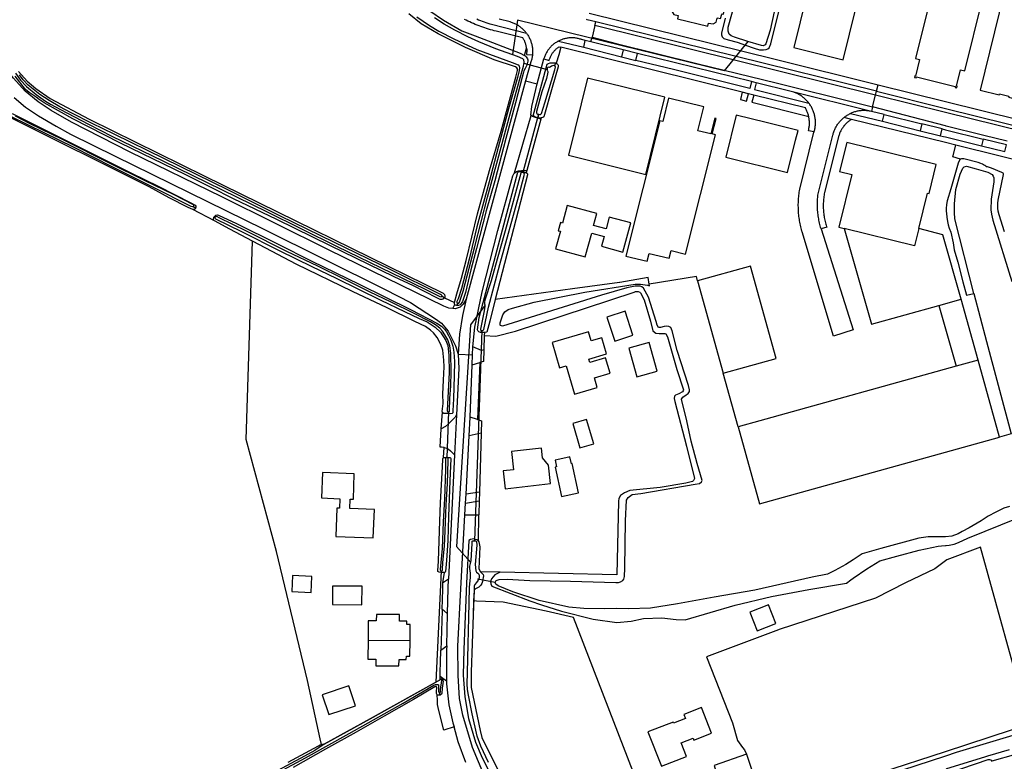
# Model space of a CAD drawing. Header units: metres. Extents: x 174423 to 274510, y 410991 to 462742.
# Tile 241 of 256: x 175045.37 to 175048.46, y 462723.08 to 462725.41. Entities that reach past the tile are written whole.
import ezdxf

# ---------------------------------------------------------------- set-up
doc = ezdxf.new("R2010")
doc.units = ezdxf.units.M
doc.layers.add('N-XX-AL-LIJN_0.20-G', color=7, linetype='Continuous', lineweight=25)

# ---------------------------------------------------------------- blocks, each defined once
blk = doc.blocks.new('Situatie')
at = {"lineweight": -3}
for p, q in [((-8.8706, 11.7813), (-8.8793, 11.7447)), ((-8.8706, 11.7813), (-8.8678, 11.7929)), ((-7.9875, 11.5626), (-8.8706, 11.7813)), ((-7.9846, 11.5743), (-8.8678, 11.7929)), ((-8.8829, 11.7297), (-8.8793, 11.7447)), ((-8.4073, 11.5715), (-8.9779, 11.7134)), ((-8.9057, 11.713), (-8.787, 11.6832)), ((-8.8829, 11.7297), (-8.9007, 11.7342)), ((-8.7817, 11.7047), (-8.8829, 11.7297)), ((-8.3776, 11.6048), (-8.7361, 11.6934)), ((-9.0939, 11.6625), (-9.0207, 11.6433)), ((-8.9948, 11.6637), (-8.9978, 11.6544)), ((-9.0889, 11.6074), (-9.0518, 11.5978)), ((-8.3634, 11.6013), (-8.3776, 11.6048)), ((-7.9846, 11.5743), (-7.9795, 11.5949)), ((-8.3701, 11.5623), (-8.3873, 11.5666)), ((-7.9968, 11.525), (-7.9875, 11.5626)), ((-7.9875, 11.5626), (-7.9846, 11.5743)), ((-9.0475, 11.5021), (-9.0969, 11.3187)), ((-9.0475, 11.5021), (-9.0503, 11.4908)), ((-7.9605, 11.5011), (-7.8418, 11.4718)), ((-9.0402, 11.4862), (-9.0845, 11.3248)), ((-8.0629, 11.4861), (-8.0866, 11.4919)), ((-7.9656, 11.48), (-7.8471, 11.4505)), ((-9.0969, 11.3187), (-9.0964, 11.3209)), ((-10.133, 11.2116), (-10.1266, 11.2071)), ((-10.0687, 11.1793), (-10.066, 11.1778)), ((-9.3441, 10.9232), (-9.3522, 10.9295)), ((-9.3433, 10.9247), (-9.3441, 10.9232)), ((-9.3019, 10.9075), (-9.3061, 10.9007)), ((-7.6649, 10.7288), (-7.7184, 10.9205)), ((-9.317, 10.8912), (-9.3114, 10.9037)), ((-7.7883, 10.9008), (-7.7342, 10.7095)), ((-9.2266, 10.8223), (-9.2488, 10.1603)), ((-9.2281, 10.8156), (-9.2266, 10.8223)), ((-9.2551, 10.7452), (-9.254, 10.7702)), ((-9.2563, 10.714), (-9.2551, 10.7452)), ((-8.4196, 10.5188), (-8.4666, 10.6874)), ((-9.3313, 10.5661), (-9.3364, 10.4223)), ((-9.3313, 10.5661), (-9.3321, 10.5603)), ((-9.306, 10.556), (-9.3121, 10.431)), ((-9.2657, 10.4902), (-9.2632, 10.5496)), ((-9.2757, 10.3069), (-9.2657, 10.4902)), ((-9.2287, 10.4992), (-9.2657, 10.4902)), ((-9.3364, 10.4223), (-9.3364, 10.4226)), ((-9.2772, 10.2788), (-9.2757, 10.3069)), ((-9.2772, 10.2788), (-9.2342, 10.2856)), ((-9.2334, 10.3137), (-9.2757, 10.3069)), ((-9.2334, 10.3137), (-9.2342, 10.2856)), ((-9.2793, 10.2417), (-9.2772, 10.2788)), ((-9.3537, 10.0662), (-9.3714, 9.7154)), ((-9.353, 10.0609), (-9.3537, 10.0662)), ((-9.1843, 10.0286), (-9.2393, 10.0399)), ((-9.1683, 10.0613), (-9.2304, 10.0627)), ((-9.2507, 10.0052), (-9.2521, 9.9714)), ((-9.5841, 9.8477), (-9.4517, 9.8462)), ((-9.3593, 9.6809), (-9.3596, 9.6749)), ((-7.5472, 9.4882), (-7.6212, 9.4669))]:
    blk.add_line(p, q, dxfattribs=at)
for points in [[(-9.3897, 11.828), (-9.3467, 11.7982), (-9.2886, 11.7651), (-9.2469, 11.7489), (-9.1051, 11.6942), (-9.0914, 11.6869), (-9.0853, 11.7099), (-9.0854, 11.711), (-9.0858, 11.7134), (-9.0862, 11.7158), (-9.0867, 11.7182), (-9.0873, 11.7206), (-9.0879, 11.7229), (-9.0887, 11.7252), (-9.0895, 11.7275), (-9.0904, 11.7298), (-9.0913, 11.732), (-9.0924, 11.7342), (-9.0935, 11.7364), (-9.0946, 11.7386), (-9.0959, 11.7406), (-9.0968, 11.7421), (-9.1809, 11.7631), (-9.187, 11.7647), (-9.1931, 11.7664), (-9.1992, 11.7681), (-9.2052, 11.77), (-9.2112, 11.7719), (-9.2172, 11.7739), (-9.2232, 11.776), (-9.2291, 11.7781), (-9.235, 11.7803), (-9.2409, 11.7826), (-9.2467, 11.785), (-9.2525, 11.7874), (-9.2583, 11.79), (-9.2641, 11.7925), (-9.2698, 11.7952), (-9.2755, 11.7979), (-9.2811, 11.8007)], [(-10.6834, 11.6364), (-10.657, 11.6059), (-10.6292, 11.5835), (-10.5842, 11.5517), (-10.4612, 11.4869), (-10.0994, 11.3087), (-9.348, 10.9396), (-9.3441, 10.9347), (-9.3426, 10.93), (-9.3429, 10.9254), (-9.3433, 10.9247), (-9.3117, 10.9096), (-9.3117, 10.9097), (-9.3052, 10.9372), (-9.29, 10.9869), (-9.2752, 11.0422), (-9.2398, 11.1885), (-9.2019, 11.325), (-9.1655, 11.4492), (-9.1192, 11.6185), (-9.1138, 11.6398), (-9.114, 11.645), (-9.1164, 11.6486), (-9.1198, 11.6509), (-9.1876, 11.6734), (-9.2779, 11.7124), (-9.3637, 11.7552), (-9.4172, 11.7865), (-9.4559, 11.8179)], [(-9.4303, 11.809), (-9.3911, 11.7817), (-9.361, 11.7639), (-9.3139, 11.7393), (-9.2419, 11.7062), (-9.1306, 11.6651), (-9.1114, 11.6574), (-9.1082, 11.6532), (-9.1078, 11.6488), (-9.1083, 11.6402), (-9.1135, 11.6176), (-9.1419, 11.5187), (-9.1748, 11.3979), (-9.2026, 11.29), (-9.2418, 11.1478), (-9.2661, 11.046), (-9.2902, 10.9543), (-9.3007, 10.921), (-9.3051, 10.9126), (-9.3049, 10.9089), (-9.3019, 10.9075), (-9.2989, 10.9075), (-9.2965, 10.9114), (-9.2845, 10.9452), (-9.248, 11.086), (-9.2084, 11.2411), (-9.1753, 11.3598), (-9.1371, 11.5031), (-9.1073, 11.6094), (-9.0955, 11.6534), (-9.0933, 11.6657), (-9.0935, 11.6731), (-9.0974, 11.6766), (-9.1138, 11.6839), (-9.1817, 11.7081), (-9.2353, 11.7305), (-9.2705, 11.7462), (-9.3112, 11.767), (-9.3442, 11.7853), (-9.3749, 11.8052)], [(-10.6975, 11.5545), (-10.662, 11.5245), (-10.6208, 11.497), (-10.565, 11.4642), (-10.5198, 11.4395), (-10.3795, 11.3702), (-9.914, 11.142), (-9.5298, 10.9512), (-9.451, 10.9102), (-9.3715, 10.8585), (-9.3528, 10.8445), (-9.3321, 10.8199), (-9.3085, 10.7735), (-9.3007, 10.7471), (-9.299, 10.702), (-9.306, 10.556), (-9.3104, 10.5496), (-9.3182, 10.5403), (-9.3313, 10.5285), (-9.3405, 10.52), (-9.3536, 10.512), (-9.3497, 10.5647)], [(-9.317, 10.8912), (-9.3298, 10.8925), (-9.3461, 10.8982), (-9.7068, 11.075), (-10.0445, 11.242), (-10.333, 11.3832), (-10.5168, 11.4775), (-10.581, 11.514), (-10.622, 11.541), (-10.663, 11.575), (-10.6995, 11.616), (-10.7468, 11.6762), (-11.0905, 12.24), (-11.1, 12.2566), (-11.1408, 12.3286), (-11.122, 12.3318), (-11.0886, 12.2761), (-11.082, 12.2651)], [(-9.3441, 10.9232), (-9.3486, 10.9199), (-9.3518, 10.9193), (-9.3568, 10.9198), (-9.3673, 10.9242), (-9.4416, 10.9622), (-9.5019, 10.9911), (-9.702, 11.0882), (-9.8709, 11.1707), (-10.0074, 11.2365), (-10.0772, 11.2722), (-10.16, 11.3125), (-10.3625, 11.4108), (-10.5132, 11.4879), (-10.6031, 11.5383), (-10.6189, 11.5486), (-10.6283, 11.5554), (-10.65, 11.5705), (-10.6619, 11.5802), (-10.6945, 11.6225)], [(-10.6935, 11.6312), (-10.6773, 11.6095), (-10.6585, 11.5891), (-10.6284, 11.5639), (-10.5985, 11.5433), (-10.5835, 11.5344), (-10.5517, 11.5173), (-10.4632, 11.4707), (-10.3898, 11.4337), (-10.2301, 11.3559), (-9.904, 11.196), (-9.6829, 11.0869), (-9.4041, 10.9515), (-9.3583, 10.9289), (-9.3544, 10.9281), (-9.3522, 10.9295), (-9.3514, 10.9313), (-9.3526, 10.9332), (-9.3557, 10.9353), (-9.5127, 11.0132), (-9.6922, 11.0998), (-9.86, 11.1817), (-10.0233, 11.263), (-10.2246, 11.3615), (-10.3833, 11.4391), (-10.4521, 11.4731), (-10.5182, 11.5071), (-10.5533, 11.5255), (-10.5874, 11.5453), (-10.6168, 11.5648), (-10.6326, 11.5766), (-10.6531, 11.5937), (-10.669, 11.6104), (-10.6804, 11.6257)], [(-8.4604, 11.8048), (-8.4726, 11.7571), (-8.4726, 11.7517), (-8.4705, 11.7459), (-8.4645, 11.741), (-8.4509, 11.7358), (-8.4233, 11.7285), (-8.3963, 11.7193), (-8.3692, 11.7101), (-8.353, 11.7049), (-8.34, 11.7044), (-8.3316, 11.7055), (-8.3263, 11.7075), (-8.3226, 11.7112), (-8.3172, 11.7232), (-8.2858, 11.851)], [(-8.2773, 11.9593), (-8.3194, 11.7668), (-8.3322, 11.7233), (-8.3343, 11.7201), (-8.341, 11.7175), (-8.3468, 11.7182), (-8.3888, 11.7315), (-8.4309, 11.7448), (-8.4418, 11.749), (-8.4476, 11.7542), (-8.4512, 11.7633), (-8.4513, 11.7758), (-8.4111, 11.9183)], [(-9.2421, 11.8019), (-9.2363, 11.7995), (-9.2306, 11.7973), (-9.2248, 11.7951), (-9.219, 11.793), (-9.2132, 11.7909), (-9.2073, 11.789), (-9.2014, 11.7871), (-9.1955, 11.7853), (-9.0857, 11.7573), (-9.0874, 11.7595), (-9.0892, 11.7616), (-9.091, 11.7638), (-9.0929, 11.7658), (-9.0948, 11.7678), (-9.0968, 11.7697), (-9.0989, 11.7716), (-9.101, 11.7735), (-9.1031, 11.7752), (-9.1053, 11.7769), (-9.1076, 11.7785), (-9.1099, 11.7801), (-9.1122, 11.7816), (-9.1146, 11.7831), (-9.1171, 11.7844), (-9.1195, 11.7857), (-9.122, 11.7869), (-9.1246, 11.7881), (-9.1271, 11.7892), (-9.1297, 11.7902), (-9.1324, 11.7911), (-9.135, 11.792), (-9.1373, 11.7926), (-9.1712, 11.8014)], [(-8.4662, 11.8175), (-8.4298, 11.9638), (-8.5998, 12.006), (-8.6359, 11.8596), (-8.6312, 11.8584), (-8.635, 11.8429), (-8.625, 11.8404), (-8.6286, 11.826), (-8.6222, 11.816), (-8.6086, 11.8126), (-8.611, 11.8028), (-8.5153, 11.7791), (-8.5127, 11.7889), (-8.4985, 11.7863), (-8.489, 11.792), (-8.4858, 11.8041), (-8.4851, 11.804), (-8.4846, 11.8057), (-8.4748, 11.8033), (-8.4713, 11.8169), (-8.4698, 11.8184), (-8.4662, 11.8175)], [(-8.0896, 11.6735), (-8.0299, 11.9166), (-8.1849, 11.955), (-8.2449, 11.7118), (-8.0896, 11.6735)], [(-7.6515, 11.8641), (-7.8067, 11.9024), (-7.8623, 11.6772), (-7.849, 11.6739), (-7.8617, 11.6225), (-7.8638, 11.6231), (-7.8651, 11.6179), (-7.8599, 11.6167), (-7.8591, 11.6199), (-7.7365, 11.5896), (-7.7373, 11.5864), (-7.7322, 11.5851), (-7.7309, 11.5903), (-7.733, 11.5908), (-7.7203, 11.6423), (-7.707, 11.6389), (-7.6515, 11.8641)], [(-8.8678, 11.7929), (-8.8945, 11.7995), (-8.8972, 11.8002)], [(-8.8887, 11.8199), (-8.3033, 11.6751), (-7.9795, 11.5949)], [(-7.5081, 11.5404), (-7.4334, 11.8443), (-7.5839, 11.8817), (-7.6587, 11.5778), (-7.5983, 11.5628), (-7.5975, 11.566), (-7.5682, 11.5587), (-7.569, 11.5555), (-7.5081, 11.5404)], [(-9.8359, 9.4637), (-9.7399, 9.5152), (-9.7353, 9.5183), (-9.7305, 9.5197), (-9.7346, 9.537), (-9.7743, 9.7209), (-9.8722, 10.127), (-9.9675, 10.4787), (-9.9476, 11.1028), (-10.0191, 11.1404), (-10.0667, 11.1665), (-10.1358, 11.2026), (-10.1499, 11.2088), (-10.2094, 11.2394), (-10.2732, 11.2735), (-10.7181, 11.4959), (-11.1131, 11.6934), (-11.2811, 11.7728)], [(-8.3888, 11.7315), (-8.4639, 11.6386), (-9.1144, 11.7978), (-9.13, 11.6897)], [(-9.0857, 11.7573), (-9.0842, 11.7552), (-9.0826, 11.7529), (-9.0811, 11.7506), (-9.0797, 11.7482), (-9.0783, 11.7458), (-9.077, 11.7433), (-9.0757, 11.7408), (-9.0746, 11.7383), (-9.0735, 11.7357), (-9.0725, 11.7331), (-9.0715, 11.7305), (-9.0707, 11.7279), (-9.0699, 11.7252), (-9.0692, 11.7225), (-9.0685, 11.7198), (-9.068, 11.717), (-9.0675, 11.7143), (-9.0671, 11.7115), (-9.0668, 11.7088), (-9.0665, 11.706), (-9.0664, 11.7032), (-9.0663, 11.7004), (-9.0663, 11.6976), (-9.0664, 11.6948), (-9.0666, 11.692), (-9.0668, 11.6893), (-9.0669, 11.6887)], [(-8.9852, 11.7324), (-8.9455, 11.7227), (-8.9057, 11.713), (-8.9007, 11.7342), (-8.912, 11.7371), (-8.9125, 11.7373), (-8.9151, 11.7381), (-8.9176, 11.7389), (-8.9203, 11.7397), (-8.9229, 11.7403), (-8.9255, 11.7409), (-8.9282, 11.7414), (-8.9308, 11.7418), (-8.9335, 11.7421), (-8.9362, 11.7423), (-8.9389, 11.7425), (-8.9416, 11.7426), (-8.9443, 11.7426), (-8.947, 11.7425), (-8.9497, 11.7424), (-8.9524, 11.7421), (-8.9551, 11.7418), (-8.9578, 11.7414), (-8.9604, 11.741), (-8.9631, 11.7404), (-8.9657, 11.7398), (-8.9683, 11.7391), (-8.9709, 11.7383), (-8.9735, 11.7375), (-8.976, 11.7365), (-8.9785, 11.7355), (-8.981, 11.7344), (-8.9834, 11.7333), (-8.9852, 11.7324)], [(-8.8793, 11.7447), (-8.8035, 11.7251), (-8.546, 11.6611), (-8.3002, 11.6006), (-8.0389, 11.5358), (-7.9968, 11.525)], [(-9.0853, 11.7099), (-9.0852, 11.7086), (-9.085, 11.7061), (-9.0849, 11.7037), (-9.0854, 11.6897), (-9.0669, 11.6887), (-9.0671, 11.6865), (-9.0675, 11.6837), (-9.068, 11.681), (-9.0685, 11.6783), (-9.0692, 11.6755), (-9.0699, 11.6728), (-9.0707, 11.6702), (-9.0715, 11.6675), (-9.0889, 11.6074), (-9.2755, 10.9203), (-9.2845, 10.905), (-9.2944, 10.8956), (-9.3101, 10.8905), (-9.317, 10.8912)], [(-9.039, 11.4905), (-9.0402, 11.4862), (-9.0663, 11.4953), (-9.0719, 11.4997), (-9.0693, 11.5269), (-9.0518, 11.5978), (-9.0311, 11.6761), (-9.0144, 11.671), (-9.0138, 11.6733), (-9.0131, 11.6756), (-9.0123, 11.6779), (-9.0114, 11.6801), (-9.0105, 11.6824), (-9.0095, 11.6845), (-9.0084, 11.6867), (-9.0072, 11.6888), (-9.006, 11.6909), (-9.0047, 11.6929), (-9.0034, 11.6949), (-9.0019, 11.6969), (-9.0004, 11.6988), (-8.9989, 11.7006), (-8.9973, 11.7024), (-8.9956, 11.7042), (-8.9939, 11.7058), (-8.9921, 11.7075), (-8.9903, 11.709), (-8.9884, 11.7106), (-8.9865, 11.712), (-8.9845, 11.7134), (-8.9826, 11.7146), (-8.9779, 11.7134), (-8.9844, 11.6896), (-8.9919, 11.6624)], [(-8.9852, 11.7324), (-8.9882, 11.7308), (-8.9906, 11.7294), (-8.9928, 11.728), (-8.9951, 11.7265), (-8.9973, 11.7249), (-8.9995, 11.7233), (-9.0016, 11.7216), (-9.0036, 11.7198), (-9.0056, 11.718), (-9.0076, 11.7161), (-9.0094, 11.7142), (-9.0113, 11.7122), (-9.0131, 11.7102), (-9.0148, 11.7081), (-9.0164, 11.7059), (-9.018, 11.7038), (-9.0195, 11.7015), (-9.021, 11.6992), (-9.0224, 11.6969), (-9.0237, 11.6946), (-9.0249, 11.6922), (-9.0261, 11.6897), (-9.0272, 11.6873), (-9.0282, 11.6848), (-9.0292, 11.6822), (-9.0301, 11.6797), (-9.0309, 11.6771), (-9.0311, 11.6761)], [(-9.0914, 11.6869), (-9.091, 11.6867), (-9.0862, 11.683), (-9.0826, 11.6769), (-9.0818, 11.6733), (-9.0816, 11.6694), (-9.0844, 11.6562), (-9.088, 11.6499), (-9.0903, 11.646), (-9.0938, 11.6387), (-9.0966, 11.6305), (-9.0992, 11.619), (-9.1199, 11.5384), (-9.151, 11.4259), (-9.1855, 11.2931), (-9.2121, 11.1979), (-9.2428, 11.0794), (-9.2605, 11.013), (-9.2779, 10.9418), (-9.2871, 10.9135), (-9.291, 10.9071), (-9.2942, 10.9031), (-9.2999, 10.901), (-9.3061, 10.9007)], [(-8.787, 11.6832), (-8.7414, 11.671), (-8.7361, 11.6934), (-8.7817, 11.7047), (-8.787, 11.6832)], [(-9.0503, 11.4908), (-9.0539, 11.4916), (-9.0598, 11.4938), (-9.0649, 11.497), (-9.0206, 11.6596), (-9.0165, 11.6621), (-9.0107, 11.6638), (-9.003, 11.6642), (-8.9948, 11.6637)], [(-8.9978, 11.6544), (-9.0001, 11.6551), (-9.004, 11.6545), (-9.0071, 11.653), (-9.0107, 11.6508), (-9.0137, 11.6496), (-9.0174, 11.6499), (-9.019, 11.6492), (-9.0205, 11.6468), (-9.0207, 11.6423), (-9.0204, 11.6396), (-9.0195, 11.6387), (-9.0181, 11.6366), (-9.0181, 11.6342), (-9.0232, 11.6151), (-9.0369, 11.573), (-9.0538, 11.5104), (-9.0537, 11.5071), (-9.0528, 11.5045), (-9.0501, 11.5026), (-9.0475, 11.5021), (-9.0449, 11.5015), (-9.0411, 11.5015), (-9.0387, 11.5041), (-9.028, 11.5381), (-8.9965, 11.6421), (-8.9943, 11.6507), (-8.9954, 11.6536), (-8.9978, 11.6544)], [(-8.9948, 11.6637), (-8.9919, 11.6624), (-8.9889, 11.661), (-8.9868, 11.6588), (-8.9858, 11.6562), (-8.9859, 11.6514), (-9.0049, 11.5861), (-9.0313, 11.4937), (-9.0347, 11.4915), (-9.039, 11.4905), (-9.0415, 11.4899), (-9.0466, 11.4899), (-9.0503, 11.4908)], [(-8.3776, 11.6048), (-8.383, 11.5834), (-8.6235, 11.6431), (-8.7414, 11.671)], [(-8.7107, 11.3129), (-8.6508, 11.5557), (-8.8934, 11.6157), (-8.9532, 11.3731), (-8.7107, 11.3129)], [(-8.1972, 11.5373), (-8.1988, 11.5394), (-8.2007, 11.5415), (-8.2025, 11.5437), (-8.2045, 11.5458), (-8.2065, 11.5478), (-8.2085, 11.5498), (-8.2106, 11.5517), (-8.2128, 11.5535), (-8.215, 11.5553), (-8.2172, 11.5571), (-8.2195, 11.5587), (-8.2219, 11.5603), (-8.2243, 11.5618), (-8.2267, 11.5633), (-8.2292, 11.5647), (-8.2317, 11.566), (-8.2343, 11.5673), (-8.2368, 11.5685), (-8.2395, 11.5696), (-8.2421, 11.5706), (-8.2448, 11.5716), (-8.253, 11.574), (-8.3634, 11.6013), (-8.3688, 11.5799), (-8.1972, 11.5373)], [(-7.9795, 11.5949), (-7.7678, 11.5425), (-6.7098, 11.2806), (-6.6969, 11.2772), (-6.6945, 11.2769)], [(-8.4073, 11.5715), (-8.4127, 11.5486), (-8.3931, 11.5434), (-8.3873, 11.5666), (-8.4073, 11.5715)], [(-8.1978, 11.4954), (-8.1981, 11.4967), (-8.1988, 11.4994), (-8.1996, 11.502), (-8.2004, 11.5046), (-8.2013, 11.5072), (-8.2023, 11.5098), (-8.2034, 11.5123), (-8.2045, 11.5148), (-8.2057, 11.5172), (-8.207, 11.5197), (-8.2083, 11.522), (-8.3701, 11.5623), (-8.3763, 11.54), (-8.1978, 11.4954)], [(-7.9968, 11.525), (-8.0004, 11.511), (-8.253, 11.574)], [(-6.1299, 10.9959), (-6.1759, 11.0419), (-6.1868, 11.053), (-6.198, 11.0636), (-6.2096, 11.0739), (-6.2216, 11.0838), (-6.2339, 11.0932), (-6.2465, 11.1022), (-6.2594, 11.1107), (-6.2726, 11.1188), (-6.2861, 11.1265), (-6.2998, 11.1336), (-6.3138, 11.1403), (-6.328, 11.1465), (-6.3424, 11.1522), (-6.357, 11.1574), (-6.3718, 11.1621), (-6.3867, 11.1662), (-6.4018, 11.1698), (-6.4449, 11.1807), (-6.7014, 11.2442), (-7.7678, 11.5082), (-7.9875, 11.5626)], [(-7.9846, 11.5743), (-7.7678, 11.5206), (-6.6985, 11.2558), (-6.6978, 11.2557)], [(-8.5463, 11.4505), (-8.5277, 11.5253), (-8.6385, 11.5529), (-8.6569, 11.4789), (-8.6666, 11.4813), (-8.7729, 11.0562), (-8.706, 11.0395), (-8.6998, 11.0646), (-8.6371, 11.0489), (-8.631, 11.0733), (-8.5852, 11.0619), (-8.4915, 11.4377), (-8.5011, 11.4401), (-8.4891, 11.4883), (-8.4934, 11.4894), (-8.5056, 11.4404), (-8.5463, 11.4505)], [(-8.181, 11.4464), (-8.1804, 11.4482), (-8.1797, 11.4509), (-8.179, 11.4537), (-8.1784, 11.4565), (-8.1779, 11.4593), (-8.1775, 11.4621), (-8.1771, 11.4649), (-8.1769, 11.4677), (-8.1767, 11.4706), (-8.1765, 11.4734), (-8.1765, 11.4763), (-8.1766, 11.4791), (-8.1767, 11.4819), (-8.1769, 11.4848), (-8.1772, 11.4876), (-8.1775, 11.4904), (-8.178, 11.4932), (-8.1785, 11.496), (-8.1791, 11.4988), (-8.1798, 11.5016), (-8.1806, 11.5043), (-8.1814, 11.507), (-8.1823, 11.5097), (-8.1833, 11.5124), (-8.1843, 11.515), (-8.1855, 11.5176), (-8.1867, 11.5202), (-8.188, 11.5227), (-8.1893, 11.5252), (-8.1907, 11.5277), (-8.1922, 11.5301), (-8.1938, 11.5325), (-8.1954, 11.5348), (-8.1971, 11.5371), (-8.1972, 11.5373)], [(-7.573, 11.4176), (-7.6465, 11.4358), (-7.7653, 11.4652), (-7.7678, 11.4658), (-7.9968, 11.525)], [(-10.7158, 11.4997), (-10.6511, 11.4678), (-10.5117, 11.3996), (-10.3885, 11.3371), (-10.2597, 11.2732), (-10.1419, 11.213), (-10.1366, 11.2115), (-10.133, 11.2116), (-10.1318, 11.2135), (-10.1319, 11.2154), (-10.1334, 11.2173), (-10.1942, 11.2487), (-10.285, 11.2926), (-10.3954, 11.3468), (-10.5432, 11.4212), (-10.649, 11.473), (-10.6936, 11.4959)], [(-10.7036, 11.5045), (-10.5509, 11.4282), (-10.3787, 11.3423), (-10.3301, 11.318), (-10.2441, 11.2759), (-10.1414, 11.2238), (-10.128, 11.2158), (-10.1257, 11.2131), (-10.1255, 11.2108), (-10.1258, 11.2087), (-10.1266, 11.2071)], [(-9.0719, 11.4997), (-9.0722, 11.4968), (-9.1242, 11.3164)], [(-8.239, 11.4207), (-8.2314, 11.4515), (-8.3315, 11.4763), (-8.4255, 11.4996), (-8.458, 11.3674), (-8.264, 11.3193), (-8.239, 11.4207)], [(-8.181, 11.4464), (-8.1987, 11.45), (-8.1978, 11.4541), (-8.1974, 11.456), (-8.1969, 11.4587), (-8.1965, 11.4614), (-8.1961, 11.4641), (-8.1958, 11.4668), (-8.1956, 11.4696), (-8.1955, 11.4723), (-8.1955, 11.475), (-8.1955, 11.4778), (-8.1957, 11.4805), (-8.1959, 11.4832), (-8.1962, 11.486), (-8.1965, 11.4887), (-8.197, 11.4914), (-8.1975, 11.4941), (-8.1978, 11.4954)], [(-8.0866, 11.4919), (-8.0861, 11.4923), (-8.0839, 11.494), (-8.0816, 11.4957), (-8.0792, 11.4973), (-8.0768, 11.4988), (-8.0744, 11.5003), (-8.0719, 11.5016), (-8.0694, 11.503), (-8.0669, 11.5042), (-8.0658, 11.5047)], [(-7.9605, 11.5011), (-8.0004, 11.511), (-8.006, 11.5122), (-8.0088, 11.5127), (-8.0116, 11.5131), (-8.0144, 11.5134), (-8.0173, 11.5136), (-8.0201, 11.5137), (-8.0229, 11.5138), (-8.0258, 11.5138), (-8.0286, 11.5137), (-8.0314, 11.5135), (-8.0342, 11.5133), (-8.0371, 11.513), (-8.0399, 11.5126), (-8.0427, 11.5121), (-8.0454, 11.5115), (-8.0482, 11.5109), (-8.0509, 11.5101), (-8.0537, 11.5093), (-8.0564, 11.5085), (-8.059, 11.5075), (-8.0617, 11.5065), (-8.0643, 11.5054), (-8.0658, 11.5047), (-7.9656, 11.48), (-7.9605, 11.5011)], [(-8.1587, 11.1418), (-8.1603, 11.1467), (-8.1615, 11.1511), (-8.1626, 11.1555), (-8.1637, 11.1599), (-8.1647, 11.1643), (-8.1656, 11.1687), (-8.1664, 11.1732), (-8.1671, 11.1776), (-8.1678, 11.1821), (-8.1684, 11.1866), (-8.1689, 11.1911), (-8.1693, 11.1956), (-8.1697, 11.2001), (-8.17, 11.2046), (-8.1702, 11.2091), (-8.1703, 11.2136), (-8.1703, 11.2181), (-8.1703, 11.2226), (-8.1701, 11.2272), (-8.1699, 11.2317), (-8.1696, 11.2362), (-8.1693, 11.2407), (-8.1688, 11.2452), (-8.1686, 11.2471), (-8.1219, 11.436), (-8.1212, 11.4387), (-8.1205, 11.4414), (-8.1197, 11.4442), (-8.1188, 11.4468), (-8.1178, 11.4495), (-8.1167, 11.4521), (-8.1156, 11.4547), (-8.1144, 11.4573), (-8.1131, 11.4598), (-8.1117, 11.4623), (-8.1103, 11.4648), (-8.1088, 11.4672), (-8.1073, 11.4696), (-8.1057, 11.4719), (-8.104, 11.4742), (-8.1022, 11.4764), (-8.1004, 11.4786), (-8.0986, 11.4807), (-8.0966, 11.4828), (-8.0946, 11.4848), (-8.0926, 11.4868), (-8.0905, 11.4887), (-8.0883, 11.4905), (-8.0866, 11.4919)], [(-8.0629, 11.4861), (-8.0652, 11.4847), (-8.0675, 11.4832), (-8.0696, 11.4817), (-8.0718, 11.4801), (-8.0739, 11.4785), (-8.0759, 11.4768), (-8.0779, 11.475), (-8.0799, 11.4731), (-8.0817, 11.4713), (-8.0836, 11.4693), (-8.0853, 11.4673), (-8.087, 11.4653), (-8.0887, 11.4631), (-8.0902, 11.461), (-8.0918, 11.4588), (-8.0932, 11.4566), (-8.0946, 11.4543), (-8.0959, 11.4519), (-8.0971, 11.4496), (-8.0983, 11.4472), (-8.0994, 11.4448), (-8.1004, 11.4423), (-8.1014, 11.4398), (-8.1022, 11.4373), (-8.103, 11.4347), (-8.1037, 11.4322), (-8.104, 11.431), (-8.1479, 11.2556), (-8.1487, 11.2515), (-8.1494, 11.2474), (-8.15, 11.2433), (-8.1505, 11.2392), (-8.1509, 11.235), (-8.1513, 11.2309), (-8.1516, 11.2268), (-8.1518, 11.2226), (-8.1519, 11.2184), (-8.1519, 11.2143), (-8.1519, 11.2101), (-8.1518, 11.206), (-8.1516, 11.2018), (-8.1513, 11.1977), (-8.1509, 11.1935), (-8.1505, 11.1894), (-8.15, 11.1852), (-8.1494, 11.1811), (-8.1487, 11.177), (-8.148, 11.1729), (-8.1471, 11.1688), (-8.1462, 11.1648), (-8.1452, 11.1607), (-8.1442, 11.1567), (-8.143, 11.1527), (-8.1418, 11.1487), (-8.1412, 11.147), (-8.1587, 11.1418)], [(-6.4878, 11.0958), (-7.7348, 11.4048), (-7.7678, 11.413), (-8.0629, 11.4861)], [(-7.7778, 11.4559), (-7.8418, 11.4718), (-7.8471, 11.4505), (-7.783, 11.4346), (-7.7778, 11.4559)], [(-8.1587, 11.1418), (-8.0575, 10.8241), (-8.1197, 10.8043), (-8.2182, 11.1321), (-8.2189, 11.1345), (-8.2202, 11.1391), (-8.2214, 11.1437), (-8.2226, 11.1483), (-8.2237, 11.1529), (-8.2247, 11.1575), (-8.2256, 11.1622), (-8.2264, 11.1669), (-8.2272, 11.1715), (-8.2279, 11.1762), (-8.2285, 11.181), (-8.229, 11.1857), (-8.2295, 11.1904), (-8.2298, 11.1951), (-8.2301, 11.1999), (-8.2303, 11.2046), (-8.2304, 11.2094), (-8.2305, 11.2141), (-8.2305, 11.2189), (-8.2304, 11.2236), (-8.2302, 11.2284), (-8.2299, 11.2331), (-8.2295, 11.2378), (-8.2291, 11.2426), (-8.2286, 11.2473), (-8.228, 11.252), (-8.2273, 11.2567), (-8.2266, 11.2614), (-8.2258, 11.2661), (-8.1812, 11.4455), (-8.181, 11.4464)], [(-7.783, 11.4346), (-7.7735, 11.4322), (-7.7678, 11.4311), (-7.6546, 11.4029)], [(-7.7778, 11.4559), (-7.7678, 11.4535), (-7.6494, 11.4242)], [(-7.8515, 11.1424), (-7.8237, 11.2537), (-7.8189, 11.2525), (-7.7963, 11.3441), (-8.0779, 11.4137), (-8.1007, 11.3223), (-8.062, 11.3128), (-8.1029, 11.1469), (-8.0863, 11.1428)], [(-7.72, 11.3609), (-7.7441, 11.3684), (-7.7348, 11.4048)], [(-7.5759, 11.406), (-7.6494, 11.4242), (-7.6546, 11.4029), (-7.5812, 11.3846), (-7.5759, 11.406)], [(-7.5823, 11.1322), (-7.599, 11.1859), (-7.6018, 11.1975), (-7.6025, 11.2069), (-7.6025, 11.2148), (-7.6023, 11.2224), (-7.6018, 11.2323), (-7.585, 11.3121), (-7.5845, 11.3147), (-7.5861, 11.3167), (-7.5906, 11.3193), (-7.6229, 11.3323), (-7.6356, 11.3363), (-7.6383, 11.3372), (-7.6408, 11.3387), (-7.6437, 11.3405), (-7.6476, 11.3427), (-7.6515, 11.3448), (-7.6565, 11.3472), (-7.6642, 11.3502), (-7.6644, 11.3503), (-7.7094, 11.3623), (-7.7169, 11.3622), (-7.72, 11.3609), (-7.7233, 11.3575), (-7.7276, 11.3485), (-7.7506, 11.2676), (-7.7619, 11.2293), (-7.7639, 11.2182), (-7.7648, 11.2052), (-7.7648, 11.1973), (-7.7646, 11.1897), (-7.7634, 11.1779), (-7.7615, 11.1651), (-7.7594, 11.1547), (-7.7556, 11.1442), (-7.7511, 11.131), (-7.7435, 11.0976), (-7.7399, 11.0756), (-7.7287, 11.0365), (-7.7132, 10.9754), (-7.7014, 10.933), (-7.678, 10.9386)], [(-7.678, 10.9386), (-7.7384, 11.1735), (-7.7391, 11.1934), (-7.7392, 11.2199), (-7.7354, 11.2651), (-7.7209, 11.3132), (-7.7132, 11.3322), (-7.7092, 11.3366), (-7.7014, 11.3386), (-7.671, 11.3303), (-7.634, 11.3202), (-7.6204, 11.3125), (-7.6175, 11.3079), (-7.6155, 11.3019), (-7.6152, 11.2898), (-7.6239, 11.2347), (-7.6249, 11.2019), (-7.6228, 11.1881), (-7.6187, 11.1686), (-7.5591, 10.9759)], [(-9.2185, 10.8066), (-9.2201, 10.7611), (-9.2271, 10.7592), (-9.254, 10.7702), (-9.254, 10.7704), (-9.248, 10.8322), (-9.2256, 10.9432), (-9.1759, 11.136), (-9.1286, 11.3089), (-9.1242, 11.3164), (-9.1174, 11.3221), (-9.1107, 11.3241), (-9.1015, 11.3254), (-9.0915, 11.3251), (-9.0845, 11.3248), (-9.0864, 11.3178)], [(-9.2281, 10.8156), (-9.2308, 10.8158), (-9.2359, 10.8176), (-9.2377, 10.8195), (-9.2396, 10.8238), (-9.235, 10.8629), (-9.2218, 10.91), (-9.1126, 11.3202), (-9.1095, 11.3218), (-9.1047, 11.322), (-9.0983, 11.3214), (-9.0964, 11.3209)], [(-9.0969, 11.3187), (-9.0988, 11.319), (-9.1027, 11.3181), (-9.1036, 11.3163), (-9.1479, 11.1539), (-9.1831, 11.0271), (-9.197, 10.9779), (-9.2171, 10.9168), (-9.2179, 10.9111), (-9.2181, 10.9079), (-9.2178, 10.9058), (-9.2163, 10.9021), (-9.2163, 10.8988), (-9.2188, 10.8839), (-9.2297, 10.8309), (-9.2302, 10.8265), (-9.2302, 10.8239), (-9.2286, 10.8222), (-9.2266, 10.8223), (-9.2247, 10.8223), (-9.2222, 10.8226), (-9.2198, 10.8255), (-9.2057, 10.8954), (-9.1691, 11.0293), (-9.1093, 11.2456), (-9.0928, 11.3092), (-9.0923, 11.3153), (-9.0935, 11.3173), (-9.0949, 11.3184), (-9.0969, 11.3187)], [(-9.0964, 11.3209), (-9.09, 11.3193), (-9.0864, 11.3178), (-9.0857, 11.3175), (-9.083, 11.3149), (-9.082, 11.3112), (-9.1838, 10.9191)], [(-8.8746, 11.152), (-8.8644, 11.19), (-8.9578, 11.2151), (-8.9728, 11.1599), (-8.9789, 11.1618), (-8.9859, 11.1358), (-8.979, 11.134), (-8.9943, 11.0791), (-8.9008, 11.0535), (-8.8804, 11.1278), (-8.8418, 11.1175), (-8.85, 11.087), (-8.7822, 11.0688), (-8.7576, 11.1607), (-8.8253, 11.1788), (-8.8354, 11.1412), (-8.8746, 11.152)], [(-10.1266, 11.2071), (-10.1275, 11.2056), (-10.1293, 11.2038), (-10.1328, 11.2026), (-10.1358, 11.2026)], [(-10.0687, 11.1793), (-10.0671, 11.181), (-10.0632, 11.1844), (-10.0582, 11.1856), (-10.0543, 11.1847), (-9.9981, 11.1588), (-9.869, 11.0948), (-9.761, 11.0397), (-9.6126, 10.9672), (-9.4481, 10.8865), (-9.3674, 10.8448), (-9.3532, 10.8355), (-9.3432, 10.8258), (-9.3371, 10.818), (-9.3306, 10.8066), (-9.3235, 10.791), (-9.3174, 10.7722), (-9.3145, 10.7535), (-9.3117, 10.724), (-9.3128, 10.6796), (-9.3149, 10.6071), (-9.3169, 10.5687), (-9.3173, 10.563), (-9.3185, 10.5613), (-9.3198, 10.5603), (-9.3238, 10.56), (-9.3321, 10.5603)], [(-10.0667, 11.1665), (-10.0707, 11.1695), (-10.0708, 11.172), (-10.0693, 11.1786), (-10.0687, 11.1793)], [(-10.066, 11.1778), (-10.0665, 11.177), (-10.0665, 11.176), (-10.0662, 11.1753), (-10.0644, 11.1734), (-9.9825, 11.1329), (-9.8616, 11.0723), (-9.7607, 11.0235), (-9.6844, 10.986), (-9.5444, 10.9168), (-9.4697, 10.8815), (-9.4229, 10.8594), (-9.398, 10.8488), (-9.3725, 10.832), (-9.3558, 10.8166), (-9.339, 10.7902), (-9.3334, 10.775), (-9.3296, 10.7444), (-9.329, 10.6897), (-9.335, 10.5703), (-9.3344, 10.5672), (-9.3329, 10.5663), (-9.3313, 10.5661), (-9.329, 10.5664), (-9.3283, 10.5684), (-9.3265, 10.6078), (-9.3239, 10.6477), (-9.3227, 10.6916), (-9.3241, 10.7507), (-9.3266, 10.7734), (-9.3336, 10.7929), (-9.3421, 10.8082), (-9.3498, 10.82), (-9.3586, 10.8295), (-9.3717, 10.8401), (-9.3875, 10.8492), (-9.4394, 10.8756), (-9.5115, 10.9112), (-9.5793, 10.9436), (-9.6613, 10.9839), (-9.7416, 11.0244), (-9.8393, 11.07), (-9.9663, 11.1347), (-10.0521, 11.1765), (-10.0603, 11.1801), (-10.0632, 11.1799), (-10.0656, 11.1785), (-10.066, 11.1778)], [(-8.0863, 11.1428), (-8.0003, 10.8418), (-7.7883, 10.9008), (-7.7184, 10.9205), (-7.7756, 11.1226), (-7.8515, 11.1424)], [(-7.8515, 11.1424), (-7.8651, 11.0878), (-8.0863, 11.1428)], [(-9.3321, 10.5603), (-9.3427, 10.5606), (-9.3458, 10.5612), (-9.3485, 10.5628), (-9.3497, 10.5647), (-9.3509, 10.5666), (-9.3481, 10.5917), (-9.3485, 10.6217), (-9.3465, 10.6653), (-9.3447, 10.7076), (-9.3457, 10.729), (-9.3489, 10.7598), (-9.3552, 10.7778), (-9.3666, 10.7997), (-9.3787, 10.8147), (-9.3875, 10.8231), (-9.4037, 10.8339), (-9.4371, 10.85), (-9.5239, 10.8934), (-9.6333, 10.9445), (-9.8102, 11.0306), (-9.9257, 11.0913), (-9.9476, 11.1028)], [(-8.5474, 10.9778), (-8.4666, 10.6874), (-8.3986, 10.7063), (-8.3001, 10.7337), (-8.3809, 11.0241), (-8.5474, 10.9778)], [(-8.7, 10.9681), (-8.7032, 10.9882), (-8.7917, 10.9732), (-8.7929, 10.973), (-8.9408, 10.9526), (-9.1838, 10.9191), (-9.2014, 10.851), (-9.2103, 10.8168), (-9.211, 10.8163), (-9.2182, 10.8154), (-9.2186, 10.8066), (-9.2185, 10.8066), (-9.1819, 10.8042), (-9.1198, 10.8197), (-8.7469, 10.9428), (-8.7425, 10.9445), (-8.7347, 10.9445), (-8.7294, 10.9428), (-8.7273, 10.9405), (-8.7154, 10.9181), (-8.6951, 10.8508), (-8.6881, 10.8206), (-8.6784, 10.813), (-8.6685, 10.812), (-8.6566, 10.8126), (-8.6506, 10.8123), (-8.6474, 10.8114), (-8.6421, 10.8014), (-8.6128, 10.6989), (-8.5922, 10.6353), (-8.5927, 10.6321), (-8.5951, 10.6286), (-8.6062, 10.6231), (-8.6169, 10.618), (-8.6197, 10.6148), (-8.6209, 10.6076), (-8.6193, 10.5984), (-8.5824, 10.4581), (-8.5574, 10.3564), (-8.5598, 10.3502), (-8.5639, 10.3468), (-8.5844, 10.3413), (-8.6652, 10.3281), (-8.7603, 10.3182), (-8.7768, 10.3116), (-8.7896, 10.3026), (-8.7947, 10.2929), (-8.7966, 10.2847), (-8.8019, 10.0531), (-9.1683, 10.0613), (-9.1749, 10.0588), (-9.1849, 10.0532), (-9.1959, 10.0408), (-9.1989, 10.0318), (-9.1981, 10.0252), (-9.1948, 10.0179), (-9.0751, 9.9709), (-9.0383, 9.959), (-8.9751, 9.9385), (-8.8758, 9.9139), (-8.8018, 9.9029), (-8.7565, 9.9072), (-8.7175, 9.9159), (-8.6595, 9.9179), (-8.6148, 9.9125), (-8.5861, 9.9112), (-8.4288, 9.9579), (-8.3148, 9.9845), (-8.1971, 10.0069), (-8.0785, 10.0272), (-8.0649, 10.0374), (-8.0581, 10.0425), (-8.0148, 10.0719), (-7.9741, 10.0969), (-7.9201, 10.1122), (-7.8498, 10.1312), (-7.79, 10.1435), (-7.7798, 10.1445), (-7.7678, 10.1458), (-7.7658, 10.1459), (-7.756, 10.1465), (-7.7404, 10.1494), (-7.7264, 10.1547), (-7.697, 10.1686), (-7.5384, 10.232)], [(-7.5659, 10.268), (-7.5843, 10.2625), (-7.609, 10.2506), (-7.6328, 10.2372), (-7.6552, 10.2233), (-7.6931, 10.201), (-7.7149, 10.1891), (-7.7276, 10.1818), (-7.7474, 10.1748), (-7.7678, 10.1723), (-7.822, 10.1728), (-7.8514, 10.1682), (-7.9708, 10.1364), (-8.0297, 10.1188), (-8.0577, 10.1002), (-8.081, 10.0858), (-8.1152, 10.0665), (-8.1388, 10.0555), (-8.1866, 10.0463), (-8.367, 10.0051), (-8.4951, 9.9824), (-8.6102, 9.9617), (-8.6959, 9.9478), (-8.7633, 9.9464), (-8.8023, 9.9468), (-8.8415, 9.9461), (-8.9049, 9.9477), (-8.9529, 9.9517), (-9.0453, 9.9728), (-9.1284, 9.9993), (-9.1746, 10.019), (-9.182, 10.0239), (-9.1843, 10.0286), (-9.1815, 10.0353), (-9.1713, 10.0389), (-9.146, 10.04), (-9.0754, 10.0351), (-8.9472, 10.0328), (-8.805, 10.0295), (-8.796, 10.0292), (-8.7899, 10.031), (-8.7827, 10.0356), (-8.779, 10.04), (-8.7774, 10.048), (-8.7767, 10.0738), (-8.7743, 10.2233), (-8.7709, 10.288), (-8.7659, 10.2965), (-8.7531, 10.306), (-8.7263, 10.3091), (-8.5554, 10.3382), (-8.5418, 10.3407), (-8.535, 10.3455), (-8.5326, 10.3502), (-8.5483, 10.4034), (-8.5679, 10.4732), (-8.5817, 10.5378), (-8.5982, 10.6058), (-8.5935, 10.6125), (-8.5828, 10.6198), (-8.5766, 10.6238), (-8.5728, 10.63), (-8.5732, 10.6348), (-8.5764, 10.6485), (-8.612, 10.7593), (-8.6274, 10.8206), (-8.6319, 10.8318), (-8.6377, 10.8349), (-8.6446, 10.8354), (-8.6528, 10.8344), (-8.6642, 10.8311), (-8.6704, 10.8311), (-8.6746, 10.8383), (-8.678, 10.8497), (-8.7023, 10.9272), (-8.718, 10.9547), (-8.7228, 10.9589), (-8.7277, 10.9608), (-8.7334, 10.9613), (-8.7441, 10.9611), (-8.7703, 10.9562), (-8.8495, 10.9327), (-9.1616, 10.8356), (-9.1675, 10.8372), (-9.1683, 10.8384), (-9.168, 10.846), (-9.1643, 10.8584), (-9.1606, 10.8708), (-9.1538, 10.8807), (-9.1436, 10.8877), (-9.1295, 10.8925), (-9.0612, 10.9109), (-8.9019, 10.9429), (-8.7441, 10.9677), (-8.7268, 10.9678), (-8.7054, 10.9644), (-8.6991, 10.9621), (-8.7, 10.9681)], [(-8.5474, 10.9778), (-8.5512, 10.9913), (-8.7, 10.9681)], [(-7.678, 10.9386), (-7.6389, 10.7868), (-7.5613, 10.4965), (-7.5974, 10.4865)], [(-9.3061, 10.9007), (-9.3104, 10.9019), (-9.3114, 10.9037), (-9.3119, 10.9046), (-9.3117, 10.9096)], [(-9.2755, 10.9203), (-9.2867, 10.8688), (-9.2964, 10.8102), (-9.3007, 10.7471), (-9.2551, 10.7452)], [(-9.2163, 10.9007), (-9.2613, 10.8395), (-9.3055, 10.1424), (-9.2608, 10.0918)], [(-8.8081, 10.7887), (-8.7512, 10.8073), (-8.7755, 10.8822), (-8.8325, 10.8637), (-8.8081, 10.7887)], [(-9.2182, 10.8154), (-9.2254, 10.8153), (-9.2281, 10.8156)], [(-8.8864, 10.7215), (-8.8893, 10.7314), (-8.834, 10.748), (-8.849, 10.7991), (-8.8825, 10.7893), (-8.8909, 10.8179), (-9.0052, 10.7843), (-8.9816, 10.7042), (-8.9612, 10.7102), (-8.9351, 10.6216), (-8.8632, 10.6427), (-8.872, 10.6726), (-8.8229, 10.6871), (-8.8372, 10.7359), (-8.8864, 10.7215)], [(-8.7385, 10.6764), (-8.675, 10.6943), (-8.7002, 10.7839), (-8.7638, 10.766), (-8.7385, 10.6764)], [(-9.2201, 10.7611), (-9.2214, 10.7239), (-9.2323, 10.7209)], [(-9.2563, 10.714), (-9.2323, 10.7209), (-9.24, 10.5419), (-9.2632, 10.5496), (-9.2563, 10.714)], [(-7.6649, 10.7288), (-7.7342, 10.7095), (-8.3516, 10.5377), (-8.4196, 10.5188), (-8.3522, 10.2764), (-7.5974, 10.4865), (-7.6649, 10.7288)], [(-9.24, 10.5419), (-9.2275, 10.5378), (-9.2287, 10.4992)], [(-8.8743, 10.4652), (-8.8965, 10.5423), (-8.9403, 10.5297), (-8.9181, 10.4527), (-8.8743, 10.4652)], [(-9.3451, 10.4537), (-9.3451, 10.4537), (-9.3526, 10.4549), (-9.3555, 10.4551), (-9.3577, 10.4545), (-9.3536, 10.512)], [(-9.2287, 10.4992), (-9.2284, 10.4993), (-9.2334, 10.3137)], [(-9.3466, 10.422), (-9.3451, 10.4537), (-9.3378, 10.4519), (-9.3307, 10.4481), (-9.3247, 10.4433), (-9.318, 10.4369), (-9.3121, 10.431), (-9.331, 10.0391), (-9.3437, 10.0307), (-9.3486, 10.0275), (-9.3432, 10.0609)], [(-9.0167, 10.398), (-9.0352, 10.4212), (-9.0388, 10.4518), (-9.0669, 10.4485), (-9.133, 10.4407), (-9.1263, 10.384), (-9.1591, 10.3801), (-9.1523, 10.3235), (-9.0098, 10.3405), (-9.0167, 10.398)], [(-9.353, 10.0609), (-9.3604, 10.0613), (-9.3623, 10.0622), (-9.3642, 10.0634), (-9.3647, 10.0657), (-9.3627, 10.0965), (-9.3593, 10.1919), (-9.3557, 10.2805), (-9.3513, 10.3738), (-9.3493, 10.4153), (-9.3489, 10.4178), (-9.3479, 10.4208), (-9.3466, 10.422), (-9.3446, 10.4226), (-9.3364, 10.4226)], [(-9.3537, 10.0662), (-9.3525, 10.0662), (-9.3508, 10.0666), (-9.3501, 10.0669), (-9.3494, 10.0698), (-9.3484, 10.0916), (-9.3437, 10.1429), (-9.3416, 10.1912), (-9.3388, 10.2734), (-9.3343, 10.3399), (-9.3325, 10.4124), (-9.3326, 10.4181), (-9.3328, 10.4208), (-9.3337, 10.422), (-9.3345, 10.4223), (-9.3364, 10.4223), (-9.338, 10.4223), (-9.3395, 10.4216), (-9.3401, 10.4196), (-9.3402, 10.3844), (-9.3439, 10.2924), (-9.3477, 10.2196), (-9.3512, 10.1355), (-9.3568, 10.0701), (-9.3568, 10.0684), (-9.3559, 10.067), (-9.355, 10.0662), (-9.3537, 10.0662)], [(-9.3364, 10.4226), (-9.3282, 10.4226), (-9.3266, 10.4225), (-9.3246, 10.4208), (-9.324, 10.4192), (-9.3271, 10.3491), (-9.3312, 10.2367), (-9.3331, 10.1612), (-9.3373, 10.0984), (-9.3402, 10.0635), (-9.3414, 10.062), (-9.3432, 10.0609), (-9.353, 10.0609)], [(-8.9225, 10.3109), (-8.9421, 10.4029), (-8.9438, 10.4026), (-8.9488, 10.4239), (-8.9527, 10.4231), (-8.9955, 10.4139), (-8.9917, 10.3926), (-8.9951, 10.3919), (-8.9751, 10.2999), (-8.9225, 10.3109)], [(-9.6273, 10.3713), (-9.7275, 10.3752), (-9.7306, 10.2949), (-9.6727, 10.2926), (-9.6738, 10.263), (-9.6825, 10.2633), (-9.686, 10.1739), (-9.5676, 10.1693), (-9.5641, 10.2589), (-9.6414, 10.2619), (-9.6403, 10.2914), (-9.6304, 10.291), (-9.6273, 10.3713)], [(-9.2342, 10.2856), (-9.2354, 10.2424), (-9.2363, 10.2423)], [(-7.5558, 9.5474), (-7.7335, 9.4942), (-7.7678, 9.4829), (-7.9511, 9.4225)], [(-9.2179, 9.4195), (-9.2555, 9.51), (-9.2859, 9.6113), (-9.2959, 9.6645), (-9.3005, 9.7363), (-9.3015, 9.8285), (-9.2924, 10.0096), (-9.2793, 10.2417), (-9.2363, 10.2423), (-9.2381, 10.1602)], [(-9.2054, 9.4624), (-9.2293, 9.5137), (-9.2409, 9.5454), (-9.2568, 9.6157), (-9.2682, 9.6751), (-9.271, 9.6923), (-9.2728, 9.7107), (-9.2712, 9.745), (-9.269, 9.835), (-9.2669, 9.9194), (-9.2652, 10.0136), (-9.2616, 10.0455), (-9.2621, 10.0578), (-9.2629, 10.0671), (-9.2638, 10.0725), (-9.2639, 10.0779), (-9.2638, 10.0787), (-9.2634, 10.0806), (-9.2613, 10.089), (-9.2598, 10.0987), (-9.2565, 10.1515), (-9.2565, 10.1575), (-9.2561, 10.1593), (-9.2544, 10.1601), (-9.251, 10.1604), (-9.2488, 10.1603), (-9.2487, 10.1657), (-9.2518, 10.1663), (-9.262, 10.1645), (-9.2666, 10.1608), (-9.2739, 10.0271), (-9.2825, 9.8187), (-9.2851, 9.7374), (-9.2799, 9.6697), (-9.2677, 9.6008), (-9.2461, 9.5265), (-9.2255, 9.4779), (-9.1851, 9.3989)], [(-9.2487, 10.1657), (-9.2416, 10.1646), (-9.2381, 10.1602), (-9.2354, 10.1568), (-9.2329, 10.141), (-9.2361, 10.0717), (-9.2304, 10.0627), (-9.2297, 10.0617), (-9.2248, 10.0577), (-9.2221, 10.0539), (-9.2214, 10.0497), (-9.2217, 10.0449), (-9.2242, 10.0322), (-9.2262, 10.0263), (-9.2297, 10.0206), (-9.2354, 10.0148), (-9.2421, 10.0107), (-9.2459, 10.0086), (-9.2507, 10.0052)], [(-9.2488, 10.1603), (-9.2465, 10.1602), (-9.2439, 10.159), (-9.2425, 10.1579), (-9.2422, 10.146), (-9.2468, 10.086), (-9.2455, 10.0653), (-9.2429, 10.0615), (-9.2384, 10.058), (-9.2361, 10.0554), (-9.2344, 10.0516), (-9.2341, 10.0488), (-9.2344, 10.0434), (-9.2353, 10.0401), (-9.2376, 10.0361), (-9.2428, 10.0287), (-9.2477, 10.023), (-9.2503, 10.0179), (-9.2507, 10.0052)], [(-7.9744, 9.4307), (-7.7678, 9.4978), (-7.5602, 9.5653), (-7.5112, 9.5812), (-7.5115, 9.5817), (-7.5117, 9.5837), (-7.5121, 9.5866), (-7.5112, 9.5898), (-7.5086, 9.5925), (-7.5063, 9.5936), (-7.5071, 9.599), (-7.6571, 10.1398), (-7.7637, 10.1003), (-7.8011, 10.072), (-7.8931, 10.0284), (-7.9877, 9.9799), (-8.2907, 9.8812), (-8.2929, 9.8806), (-8.5189, 9.7956), (-8.438, 9.5879), (-8.4223, 9.5324), (-8.406, 9.5103), (-8.3993, 9.503), (-8.3937, 9.4893)], [(-9.7608, 10.0477), (-9.8214, 10.0509), (-9.8241, 10.0009), (-9.7635, 9.9977), (-9.7608, 10.0477)], [(-9.3339, 9.9302), (-9.3316, 10.0114), (-9.3323, 10.0116), (-9.331, 10.0391)], [(-9.6032, 9.9588), (-9.6028, 10.0174), (-9.6963, 10.0173), (-9.6962, 9.9593), (-9.6032, 9.9588)], [(-9.3511, 9.9443), (-9.3492, 10.0072), (-9.349, 10.0149), (-9.3486, 10.0275)], [(-9.2507, 10.0052), (-9.2539, 9.9269), (-9.2593, 9.7468), (-9.2596, 9.6989), (-9.2309, 9.5639), (-9.226, 9.5418), (-9.1675, 9.4233), (-9.06, 9.2048), (-9.0276, 9.1386), (-9.0285, 9.1338), (-9.0293, 9.1305), (-9.0311, 9.1282), (-9.0346, 9.126)], [(-9.3339, 9.9302), (-9.3448, 9.9395), (-9.3511, 9.9443), (-9.3512, 9.9399), (-9.3512, 9.9394), (-9.354, 9.845), (-9.3548, 9.8163), (-9.3367, 9.8297), (-9.3339, 9.9302)], [(-8.4796, 9.2451), (-8.5476, 9.4221), (-8.7249, 9.3698), (-8.732, 9.3876), (-8.9374, 9.919), (-9.0238, 9.939), (-9.159, 9.9675), (-9.2434, 9.9708), (-9.2521, 9.9714), (-9.2539, 9.9269), (-9.2593, 9.7468), (-9.2596, 9.6989), (-9.2309, 9.5639), (-9.226, 9.5418), (-9.1675, 9.4233), (-9.06, 9.2048), (-9.0276, 9.1386)], [(-8.3598, 9.8767), (-8.3011, 9.8996), (-8.324, 9.9584), (-8.3827, 9.9355), (-8.3598, 9.8767)], [(-9.4517, 9.8462), (-9.4512, 9.8964), (-9.4626, 9.8965), (-9.4625, 9.9074), (-9.4854, 9.9076), (-9.4851, 9.928), (-9.558, 9.9287), (-9.5583, 9.9083), (-9.5834, 9.9086), (-9.5841, 9.8477)], [(-9.5841, 9.8477), (-9.5848, 9.7879), (-9.5597, 9.7876), (-9.5599, 9.7672), (-9.4869, 9.7665), (-9.4867, 9.7869), (-9.4637, 9.7867), (-9.4636, 9.7976), (-9.4522, 9.7974), (-9.4517, 9.8462)], [(-9.3367, 9.8297), (-9.3371, 9.8172), (-9.3373, 9.7768), (-9.3375, 9.7475), (-9.3377, 9.7196)], [(-9.3572, 9.7342), (-9.3568, 9.7483), (-9.3559, 9.7778), (-9.3548, 9.8163)], [(-9.3574, 9.7232), (-9.3572, 9.7342), (-9.3377, 9.7196), (-9.3378, 9.7099), (-9.3305, 9.6442), (-9.3175, 9.5879), (-9.3137, 9.5746)], [(-9.9619, 9.3795), (-9.7804, 9.477), (-9.6437, 9.5537), (-9.4741, 9.6499), (-9.3767, 9.7058), (-9.3717, 9.7081), (-9.3669, 9.7085), (-9.3642, 9.7079), (-9.363, 9.707), (-9.362, 9.7055), (-9.3621, 9.7025), (-9.3628, 9.6955), (-9.3626, 9.6867), (-9.3609, 9.6814), (-9.3593, 9.6809), (-9.3572, 9.6811), (-9.3562, 9.6848), (-9.3562, 9.6923), (-9.3516, 9.7206), (-9.3523, 9.7248), (-9.3539, 9.7252), (-9.3574, 9.7232), (-9.5773, 9.5999), (-9.7224, 9.5205), (-9.7517, 9.5004), (-9.7841, 9.4824), (-9.8973, 9.422)], [(-9.2765, 9.4625), (-9.3005, 9.5275), (-9.3137, 9.5746), (-9.3459, 9.5646), (-9.3615, 9.6265), (-9.3658, 9.6449), (-9.3659, 9.6588), (-9.3667, 9.6761), (-9.3685, 9.6796), (-9.369, 9.6869), (-9.3682, 9.6978), (-9.3685, 9.7013), (-9.3701, 9.702), (-9.3715, 9.7022), (-9.3742, 9.7013), (-9.4409, 9.6612), (-9.5339, 9.6085), (-9.6214, 9.558), (-9.7178, 9.5042), (-9.8192, 9.4468)], [(-9.6237, 9.6408), (-9.6444, 9.7039), (-9.7287, 9.6761), (-9.7071, 9.6133), (-9.6237, 9.6408)], [(-9.7224, 9.5205), (-9.5774, 9.5999), (-9.3539, 9.7252)], [(-9.3523, 9.7248), (-9.3507, 9.7244), (-9.3488, 9.7221), (-9.3479, 9.7185), (-9.3487, 9.7109), (-9.3511, 9.6962), (-9.3522, 9.68), (-9.3532, 9.6777), (-9.3573, 9.6749), (-9.3596, 9.6749)], [(-9.3596, 9.6749), (-9.3634, 9.6748), (-9.3667, 9.6761)], [(-8.559, 9.5331), (-8.5031, 9.5549), (-8.5348, 9.636), (-8.5907, 9.6142), (-8.5856, 9.6012), (-8.6233, 9.5865), (-8.6247, 9.59), (-8.7038, 9.5588), (-8.6614, 9.4513), (-8.5824, 9.4821), (-8.5991, 9.5249), (-8.5616, 9.5396), (-8.559, 9.5331)], [(-9.7305, 9.5197), (-9.7298, 9.5199), (-9.7263, 9.5203), (-9.7224, 9.5205)], [(-8.3937, 9.4893), (-8.495, 9.4538), (-8.4903, 9.4351), (-8.4216, 9.2791), (-8.407, 9.2714), (-8.3981, 9.2751), (-8.3338, 9.3012), (-8.3235, 9.305)], [(-8.3937, 9.4893), (-8.3694, 9.4162), (-8.3235, 9.305)], [(-7.764, 9.4204), (-7.7775, 9.4161), (-7.779, 9.4156), (-7.7636, 9.4442), (-7.6438, 9.4809), (-7.6338, 9.4838), (-7.5656, 9.5034)], [(-7.764, 9.4204), (-7.7639, 9.4208), (-7.7631, 9.4231), (-7.7591, 9.4288), (-7.6327, 9.4719), (-7.6286, 9.4719), (-7.6261, 9.4714), (-7.6237, 9.4699), (-7.6212, 9.4669), (-7.6211, 9.4664)]]:
    blk.add_lwpolyline(points, dxfattribs=at)

msp = doc.modelspace()

# ---------------------------------------------------------------- block references
at = {"layer": 'N-XX-AL-LIJN_0.20-G'}
msp.add_blockref('Situatie', (175056.047, 462713.6112), dxfattribs=at)

doc.saveas('drawing.dxf')
